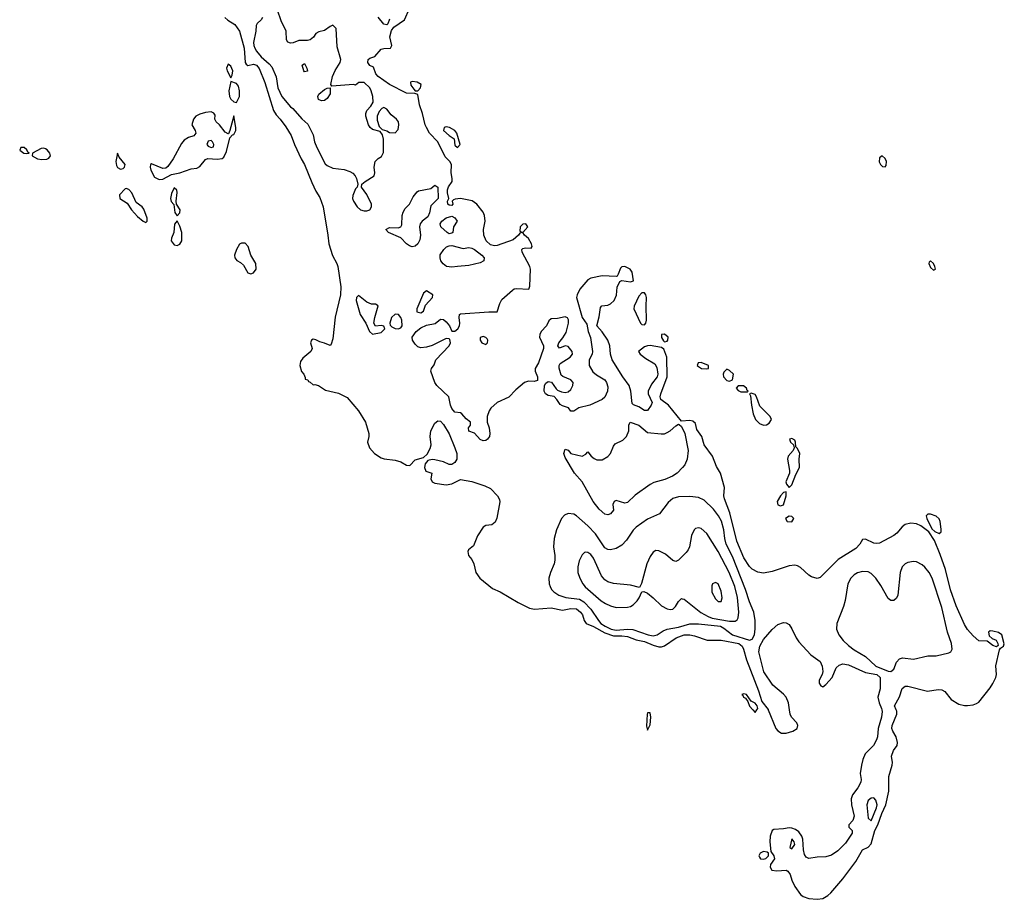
# Model space of a CAD drawing. Header units: inches. Extents: x 2900156 to 3052044, y 553486 to 918419.
# Tile 7 of 15: x 2991399 to 2998350, y 818663 to 824872. Entities that reach past the tile are written whole.
import ezdxf

# ---------------------------------------------------------------- set-up
doc = ezdxf.new("R2010")
doc.units = ezdxf.units.IN
doc.header["$MEASUREMENT"] = 0
doc.layers.add('C9891', color=7, linetype='Continuous')
doc.layers.add('C9892', color=7, linetype='Continuous')

msp = doc.modelspace()

# ---------------------------------------------------------------- linework, layer by layer
at = {"layer": 'C9891', "color": 5}
for points, elevation in [([(2995850, 819979.5), (2995830, 819978.4), (2995827.6, 819970), (2995824.9, 819884.9), (2995830, 819856.3), (2995850, 819894), (2995854.4, 819950)], 20), ([(2997430, 819380.7), (2997410, 819377.6), (2997390, 819360.9), (2997379.3, 819330), (2997390, 819236.3), (2997410, 819218.3), (2997448.1, 819310), (2997451.6, 819330), (2997442.8, 819362.8)], 40), ([(2996850, 819089.6), (2996835.3, 819030), (2996850, 819019), (2996870.7, 819050), (2996867.6, 819070)], 40), ([(2996650, 819000.2), (2996626.4, 818990), (2996617.2, 818970), (2996621.2, 818961.2), (2996629.1, 818949.1), (2996650, 818947.2), (2996667.6, 818952.4), (2996684.7, 818970), (2996685.1, 818990), (2996676.8, 818996.8)], 20)]:
    msp.add_lwpolyline(points, close=True, dxfattribs=dict(at, elevation=elevation))
at = {"layer": 'C9891', "color": 5, "elevation": 20}
for points in [[(2996573.9, 820000), (2996590, 819982.4), (2996602.6, 820000)], [(2996683.4, 820000), (2996736.4, 819870), (2996751.8, 819851.8), (2996777, 819837), (2996810, 819835.3), (2996857.2, 819850), (2996887.9, 819870), (2996892.9, 819890), (2996884.8, 819910), (2996848, 819950), (2996838.7, 819970), (2996833.7, 820000)], [(2997485.1, 820000), (2997486.7, 819990), (2997483.6, 819950), (2997460, 819870), (2997454.1, 819810), (2997448, 819790), (2997427.6, 819750), (2997368.8, 819691.2), (2997352.2, 819650), (2997340.9, 819610), (2997332, 819552), (2997340.3, 819510), (2997336.5, 819490), (2997316.5, 819450), (2997279.3, 819400.7), (2997267.9, 819372.1), (2997270.6, 819330), (2997290.1, 819250), (2997280, 819220), (2997253, 819190), (2997253.4, 819173.4), (2997277, 819150), (2997275.8, 819130), (2997230, 819059.7), (2997174.4, 819005.6), (2997130, 818975.3), (2997090, 818962.8), (2997030, 818960.8), (2996970, 818950.9), (2996950, 818961.3), (2996939.4, 818979.4), (2996932.3, 819012.3), (2996927.9, 819087.9), (2996920.5, 819110), (2996899.2, 819139.2), (2996876.7, 819156.7), (2996850, 819166.3), (2996830, 819167.4), (2996790, 819159.9), (2996723.7, 819156.3), (2996712.1, 819147.9), (2996697.2, 819110), (2996695.2, 819070), (2996701.2, 819001.2), (2996722.4, 818970), (2996728.2, 818950), (2996698.6, 818910), (2996696.5, 818890), (2996709.3, 818870), (2996743.3, 818863.3), (2996808.9, 818868.9), (2996821.9, 818861.9), (2996839, 818839), (2996850, 818799.5), (2996870, 818753.8), (2996910, 818696.5), (2996930, 818682.2), (2996970.1, 818670.1), (2997030, 818663.4), (2997070, 818669.5), (2997103.1, 818690), (2997124.4, 818710), (2997210, 818808), (2997301.3, 818930), (2997350, 819013.4), (2997390, 819030.8), (2997410, 819054.5), (2997435.9, 819150), (2997457.7, 819190), (2997484.3, 819270), (2997513.8, 819330), (2997534.2, 819425.8), (2997535.5, 819530), (2997558.1, 819610), (2997559.7, 819630), (2997553, 819673), (2997567.3, 819712.7), (2997593.2, 819750), (2997595.9, 819770), (2997586.6, 819810), (2997563.4, 819850), (2997556.8, 819870), (2997557.3, 819890), (2997591, 819970), (2997591, 819991), (2997587.2, 820000)]]:
    msp.add_lwpolyline(points, dxfattribs=at)
at = {"layer": 'C9892', "color": 5}
for points, elevation in [([(2993112.9, 824887.1), (2993103.1, 824870), (2993074.9, 824845.1), (2993068.4, 824831.6), (2993065.2, 824790), (2993048.5, 824711.5), (2993051, 824690), (2993059.4, 824670), (2993070.2, 824650), (2993104.4, 824610), (2993161.2, 824561.2), (2993178.2, 824538.2), (2993208.4, 824468.4), (2993220.7, 824390), (2993248.5, 824330), (2993310, 824255.6), (2993326, 824246), (2993390, 824170.8), (2993433.1, 824133.1), (2993470, 824058.8), (2993480.8, 824010), (2993496.3, 823970), (2993555.3, 823855.3), (2993570, 823841.5), (2993610, 823824), (2993690, 823813.6), (2993730, 823800.5), (2993750, 823789.3), (2993767, 823770), (2993776.3, 823750), (2993784.9, 823710), (2993780.4, 823690), (2993770, 823678.4), (2993750.1, 823630), (2993749, 823610), (2993754.4, 823590), (2993780.9, 823550), (2993805, 823530), (2993830, 823521.8), (2993850, 823523.6), (2993870, 823530.2), (2993882.3, 823550), (2993881.6, 823570), (2993850, 823636.9), (2993812.6, 823690), (2993814.3, 823710), (2993836.9, 823730), (2993900.5, 823770), (2993907.1, 823790), (2993900.7, 823830), (2993909.2, 823870), (2993930, 823892.9), (2993953.2, 823906.8), (2993966.3, 823933.7), (2993968, 824028), (2993959.7, 824059.7), (2993942.7, 824082.7), (2993890, 824097), (2993872.7, 824110), (2993861.6, 824130), (2993843.7, 824190), (2993842.7, 824210), (2993849.2, 824230), (2993877.6, 824262.4), (2993893.3, 824290), (2993893, 824330), (2993880.4, 824370), (2993870, 824391.6), (2993830, 824429.2), (2993792, 824428), (2993770, 824408.7), (2993755.1, 824415.1), (2993602.5, 824402.5), (2993594.5, 824414.5), (2993608.3, 824470), (2993627, 824513), (2993662, 824570), (2993665.3, 824590), (2993639.1, 824679.1), (2993632, 824810), (2993610, 824832.3), (2993590, 824824.2), (2993550, 824796.2), (2993510, 824786.4), (2993490, 824773.1), (2993472.1, 824747.9), (2993450, 824729.8), (2993430, 824725.3), (2993370, 824725.3), (2993330, 824708.5), (2993310, 824705.7), (2993292.5, 824712.5), (2993283.1, 824730), (2993279.7, 824790), (2993243.8, 824863.8), (2993219, 824939)], 40), ([(2997587.2, 820000), (2997574.6, 820030), (2997610, 820092.6), (2997628, 820152), (2997650, 820168.8), (2997670, 820168.7), (2997806.7, 820133.3), (2997883.4, 820143.4), (2997910, 820142), (2997930, 820130.8), (2997974.6, 820074.6), (2998030, 820041.3), (2998070, 820031.8), (2998090, 820031.7), (2998130, 820036.5), (2998154.8, 820045.2), (2998170, 820054.4), (2998250, 820154.9), (2998270, 820185.4), (2998289.9, 820230), (2998293.9, 820250), (2998290, 820310.6), (2998315.5, 820424.5), (2998323.8, 820436.2), (2998344.2, 820450), (2998350, 820466), (2998332.2, 820530), (2998310, 820545.7), (2998270, 820555.8), (2998250, 820557.4), (2998239.3, 820550), (2998242.9, 820522.9), (2998264.4, 820504.4), (2998292.2, 820492.2), (2998305.3, 820470), (2998306, 820454), (2998294.5, 820445.5), (2998270, 820454.5), (2998230, 820486.3), (2998170, 820488.2), (2998130, 820522), (2998090, 820568.3), (2998070, 820602.4), (2998010, 820733.6), (2997970, 820847.6), (2997935.2, 820990), (2997897.3, 821097.3), (2997856.1, 821196.1), (2997818, 821258), (2997760.4, 821300.4), (2997730, 821313.3), (2997690, 821318.9), (2997650, 821308), (2997630, 821293.3), (2997591.9, 821248.1), (2997570.4, 821230), (2997470, 821178), (2997450, 821174), (2997430, 821177.8), (2997370, 821206.3), (2997350, 821203.7), (2997330.3, 821170), (2997301.8, 821138.2), (2997178.1, 821061.9), (2997070, 820953.3), (2997050, 820935.1), (2997030, 820926.6), (2996990, 820938.3), (2996970, 820951.1), (2996910, 821005.7), (2996890, 821017.2), (2996870, 821021.5), (2996830, 821016.8), (2996710, 820977.1), (2996650, 820966.4), (2996610, 820971.8), (2996570, 820993.1), (2996550, 821013.3), (2996510, 821073.3), (2996461.1, 821190), (2996411.8, 821391.8), (2996374.7, 821490), (2996370.5, 821510.5), (2996374.3, 821570), (2996345.5, 821670), (2996317.4, 821717.4), (2996291, 821791), (2996232.2, 821870), (2996214, 821930), (2996180.4, 821980.4), (2996170, 822021.8), (2996150, 822037.9), (2996130, 822041.9), (2996070, 822039), (2995979.4, 822150), (2995924.4, 822190), (2995919.8, 822210), (2995925.3, 822230), (2995969.9, 822350.1), (2995967.3, 822490), (2995946.4, 822546.4), (2995930, 822558.7), (2995850, 822571.6), (2995830.1, 822569.9), (2995810, 822562), (2995768.2, 822530), (2995780.3, 822510), (2995819.6, 822479.6), (2995882.9, 822442.9), (2995896.2, 822416.2), (2995903.3, 822370), (2995899.4, 822350), (2995859.9, 822300.1), (2995836.8, 822250), (2995836.2, 822230), (2995863.8, 822170), (2995857.2, 822150), (2995830, 822113), (2995810, 822112.4), (2995770, 822139.4), (2995732.6, 822152.6), (2995723.5, 822163.5), (2995714.2, 822250), (2995701.7, 822290), (2995656.4, 822350), (2995582.4, 822470), (2995569.9, 822509.9), (2995565.8, 822570), (2995551.3, 822610), (2995510, 822669), (2995473, 822710), (2995490, 822774), (2995499.1, 822840.9), (2995509, 822851), (2995550, 822857.5), (2995570, 822866.1), (2995595.3, 822890), (2995611.8, 822928.2), (2995617.1, 822982.9), (2995635.9, 823024.1), (2995649.4, 823030.6), (2995710, 823021.5), (2995731.4, 823028.6), (2995722.7, 823090), (2995708.7, 823110), (2995670, 823130.5), (2995650, 823128.3), (2995641.3, 823118.7), (2995625.1, 823074.9), (2995618, 823062), (2995610, 823058.4), (2995510, 823063.1), (2995430, 823046.4), (2995410, 823035.3), (2995352.4, 822970), (2995333.4, 822930), (2995329.1, 822910), (2995370.3, 822770.3), (2995402.5, 822722.5), (2995412.4, 822670), (2995428.6, 822628.6), (2995443.8, 822530), (2995439.3, 822510), (2995418.7, 822470), (2995418.2, 822430), (2995446.2, 822386.2), (2995470, 822365.9), (2995529.2, 822330), (2995541.9, 822310), (2995550, 822281), (2995549.5, 822250.5), (2995530, 822208.5), (2995510, 822191.8), (2995423.7, 822150), (2995346.9, 822133.1), (2995310, 822109.7), (2995290, 822109.4), (2995272.5, 822132.5), (2995230, 822145.3), (2995214.8, 822154.8), (2995191.9, 822191.9), (2995171.5, 822211.5), (2995130, 822219.1), (2995109.8, 822230), (2995101, 822250), (2995103.5, 822290), (2995113.8, 822306.2), (2995130, 822318), (2995154.1, 822314.1), (2995185.5, 822265.5), (2995196.6, 822256.6), (2995224.3, 822244.3), (2995250, 822240.4), (2995270, 822244.8), (2995290, 822262.6), (2995303.2, 822290), (2995305.7, 822310), (2995290.9, 822330.9), (2995232.2, 822352.2), (2995222.3, 822362.3), (2995207.6, 822412.4), (2995208.3, 822431.7), (2995214.6, 822445.4), (2995284, 822490), (2995301.4, 822510), (2995299.8, 822530), (2995270, 822565.6), (2995250, 822569.6), (2995210, 822554), (2995197.2, 822570), (2995205.1, 822590), (2995234.1, 822625.9), (2995255.8, 822664.2), (2995274.2, 822730), (2995273.6, 822753.6), (2995267, 822767), (2995250, 822774.2), (2995196.4, 822763.6), (2995150, 822760.6), (2995134.8, 822745.2), (2995117.4, 822710), (2995081, 822670), (2995070.1, 822650), (2995068.5, 822630), (2995097, 822570), (2995097.4, 822550), (2995060.7, 822450), (2995037.1, 822410), (2995038.4, 822390), (2995055.5, 822350), (2995053.8, 822326.2), (2995030, 822317.7), (2994990, 822320.1), (2994961.7, 822310), (2994901.6, 822258.4), (2994852.3, 822207.7), (2994768.7, 822170), (2994726, 822130), (2994713.4, 822110), (2994699.5, 822070), (2994699.5, 822030), (2994712.9, 821990), (2994717.4, 821950), (2994714.9, 821930), (2994702, 821910), (2994690, 821902.4), (2994670, 821898.7), (2994650, 821909.6), (2994610, 821954), (2994570, 821966.6), (2994567, 821990), (2994581.2, 822010), (2994580.9, 822030), (2994550, 822053.5), (2994520.7, 822090), (2994510, 822096.4), (2994470, 822102), (2994450, 822126.9), (2994439.4, 822150), (2994428.9, 822210), (2994343.6, 822290), (2994329.9, 822309.9), (2994301, 822390), (2994306.2, 822410), (2994324.1, 822435.9), (2994337.2, 822470), (2994429.7, 822570), (2994439.1, 822590), (2994434.7, 822614.7), (2994430, 822619.5), (2994410, 822620.9), (2994310, 822573), (2994270, 822561.4), (2994230, 822556.7), (2994210, 822563.7), (2994190, 822581.6), (2994172.8, 822610), (2994170.6, 822630), (2994198.2, 822670), (2994230, 822696.5), (2994270, 822716.3), (2994332.5, 822727.5), (2994370, 822758), (2994390, 822754.6), (2994410, 822740.2), (2994432.7, 822710), (2994450, 822674.4), (2994470, 822672.9), (2994491.4, 822688.6), (2994503.1, 822710), (2994507.3, 822730), (2994501.2, 822770), (2994504.7, 822790), (2994510, 822796), (2994710, 822810.3), (2994769.7, 822810.3), (2994788.8, 822868.8), (2994803.6, 822896.4), (2994877.4, 822962.6), (2994890, 822971.3), (2994906.6, 822973.4), (2994993.2, 822970), (2995000.5, 822990), (2995004.1, 823110), (2994999.4, 823130), (2994945.2, 823230), (2994944.1, 823250), (2994950, 823257.3), (2994970, 823262), (2995010, 823259.5), (2995015.7, 823270), (2995013.1, 823290), (2994990, 823328), (2994962, 823350), (2994950, 823369.2), (2994930, 823366), (2994920.4, 823350), (2994882.6, 823317.4), (2994770, 823277.6), (2994750, 823276.1), (2994721.8, 823281.8), (2994690.9, 823310), (2994675, 823350), (2994673.4, 823390), (2994685.2, 823450), (2994680.8, 823490), (2994670, 823513), (2994626.8, 823570), (2994592.3, 823592.3), (2994510, 823609.8), (2994474.1, 823605.9), (2994460.3, 823599.7), (2994453, 823590), (2994455.8, 823570), (2994450, 823560.9), (2994430, 823562.4), (2994421.6, 823570), (2994419.3, 823590), (2994429.4, 823610), (2994418.8, 823650), (2994419, 823670), (2994426.9, 823693.1), (2994450.9, 823730), (2994451.8, 823750), (2994444, 823790), (2994448.3, 823850), (2994435.6, 823870), (2994402.9, 823902.9), (2994350.5, 824010.5), (2994292.2, 824070), (2994270, 824111.1), (2994261.7, 824130), (2994243.4, 824210), (2994221.2, 824270), (2994210, 824344), (2994189.6, 824349.6), (2994130, 824353.7), (2994010, 824415.3), (2993929.8, 824470), (2993912.2, 824490), (2993895.9, 824535.9), (2993870, 824549.4), (2993856, 824570), (2993859.3, 824590), (2993870, 824599.1), (2993907, 824613), (2993950, 824662.8), (2993970, 824668), (2994017.2, 824670), (2994026.6, 824690), (2994011.6, 824750), (2994024.4, 824795.6), (2994041, 824819), (2994114.6, 824870), (2994151.2, 824950)], 20), ([(2992846.8, 824886.8), (2992867.8, 824867.8), (2992916.6, 824836.6), (2992950, 824790), (2992982.8, 824670), (2992990.1, 824570.1), (2992997.7, 824557.7), (2993010, 824549.2), (2993050, 824558), (2993070, 824550.8), (2993090, 824528), (2993128.4, 824428.4), (2993191.4, 824230), (2993210, 824199.1), (2993237.7, 824170), (2993276.6, 824116.6), (2993315.1, 824055.1), (2993339, 823990), (2993386.6, 823890), (2993410.4, 823850), (2993461.4, 823721.4), (2993490, 823660.3), (2993517.2, 823617.2), (2993542.4, 823550), (2993574.7, 823350), (2993580.2, 823290), (2993607.4, 823207.4), (2993638.5, 823150), (2993644.1, 823130), (2993665.3, 822985.3), (2993664.3, 822930), (2993627, 822773), (2993610, 822619.3), (2993598.3, 822581.7), (2993590, 822572.3), (2993550, 822589.6), (2993517.5, 822597.5), (2993490, 822612.3), (2993470, 822616), (2993458, 822610), (2993451, 822590), (2993464.7, 822550), (2993454, 822530), (2993396.7, 822483.3), (2993380.9, 822459.1), (2993375.5, 822430), (2993388.1, 822388.1), (2993404.7, 822370), (2993414, 822346), (2993414, 822334), (2993434, 822330), (2993438, 822318), (2993450, 822314), (2993470, 822294), (2993483.1, 822296.9), (2993509.3, 822290.7), (2993557.3, 822257.3), (2993650, 822234.9), (2993710, 822205.7), (2993790.1, 822110.1), (2993839.4, 822030), (2993862.8, 821950), (2993863.2, 821930), (2993854.4, 821890), (2993869.5, 821850), (2993902.8, 821810), (2993950, 821778.2), (2993971.1, 821771.1), (2994050, 821763.8), (2994090, 821751.2), (2994130, 821727.4), (2994153.9, 821726.1), (2994190, 821764.9), (2994250, 821780.9), (2994274.9, 821805.1), (2994295.7, 821844.3), (2994302.7, 821870), (2994297.6, 821930), (2994302.5, 821970), (2994330, 822023.2), (2994350, 822039.7), (2994370, 822037.2), (2994390, 822014.4), (2994430, 821947.6), (2994470.9, 821850), (2994484.2, 821810), (2994484.4, 821770), (2994470, 821745.4), (2994450, 821732.8), (2994430, 821732.8), (2994392, 821752), (2994330, 821766), (2994310, 821767.9), (2994280.3, 821759.7), (2994262.1, 821737.9), (2994256.6, 821710), (2994265.9, 821685.9), (2994308, 821670), (2994301, 821630), (2994310.1, 821610.1), (2994330, 821601), (2994410, 821588), (2994450, 821596.5), (2994510, 821627.4), (2994590, 821613.1), (2994682.6, 821582.6), (2994723, 821563), (2994771.3, 821511.3), (2994785.2, 821485.2), (2994787.8, 821467.8), (2994767.7, 821352.3), (2994755.1, 821324.9), (2994733.1, 821306.9), (2994690, 821301.4), (2994670, 821288.9), (2994630, 821227.8), (2994602.7, 821157.3), (2994568.4, 821130), (2994562.6, 821117.4), (2994567.6, 821090), (2994590, 821061.1), (2994606, 821030), (2994619.3, 820970), (2994646.7, 820930), (2994737.4, 820857.4), (2994790, 820834.6), (2994917.5, 820757.5), (2994998.1, 820718.1), (2995032.2, 820712.2), (2995150, 820720.5), (2995230, 820704.3), (2995290, 820717), (2995330, 820714.1), (2995359.1, 820690), (2995371.3, 820670), (2995384, 820630), (2995396.9, 820610), (2995450, 820588.5), (2995530, 820544), (2995590, 820522.4), (2995650, 820523.5), (2995690, 820517.8), (2995750, 820493.8), (2995810, 820482.7), (2995870, 820455.9), (2995910, 820445.2), (2995930, 820445.5), (2995950, 820452.3), (2996032.4, 820510), (2996090.6, 820530.6), (2996129.5, 820529.5), (2996162.3, 820522.3), (2996253.4, 820493.4), (2996350, 820493.5), (2996476.1, 820470), (2996500.3, 820450), (2996509.1, 820430), (2996530, 820354), (2996614.3, 820134.3), (2996638.9, 820058.9), (2996682.4, 820002.4), (2996683.4, 820000)], 20), ([(2994010, 824876), (2993997.8, 824842.2), (2993990, 824834.5), (2993970, 824838.9), (2993930, 824889.7)], 20), ([(2996833.7, 820000), (2996825.4, 820050), (2996809.6, 820090), (2996791.9, 820111.9), (2996715.8, 820175.8), (2996651.5, 820270), (2996616.2, 820410), (2996624.3, 820450), (2996650, 820497.4), (2996710, 820566.7), (2996750, 820602.3), (2996790, 820616.5), (2996810, 820615.8), (2996830, 820603), (2996850, 820573.4), (2996879.6, 820510), (2996900.3, 820480.3), (2996983.1, 820390), (2997050, 820341.1), (2997063, 820310), (2997068.2, 820271.8), (2997065.3, 820250), (2997042.4, 820210), (2997041.8, 820190), (2997054, 820170), (2997070, 820164), (2997090, 820180.3), (2997134.4, 820230), (2997164, 820296), (2997184, 820316), (2997210, 820326.3), (2997250, 820317.7), (2997370, 820264.7), (2997450, 820249), (2997472.6, 820230), (2997474, 820150), (2997458, 820090), (2997465.6, 820050), (2997483.6, 820010), (2997485.1, 820000)], 20), ([(2996602.6, 820000), (2996609.8, 820010), (2996605.8, 820030), (2996590, 820046.6), (2996562.7, 820062.7), (2996530, 820109.2), (2996510, 820114), (2996496, 820110), (2996504.4, 820104.4), (2996508.7, 820090), (2996522.6, 820082.6), (2996539, 820059), (2996550, 820026.2), (2996573.9, 820000)], 20)]:
    msp.add_lwpolyline(points, dxfattribs=dict(at, elevation=elevation))
for points, elevation in [([(2992870, 824558.3), (2992859.8, 824530), (2992863.6, 824510), (2992890, 824461), (2992899.2, 824480.8), (2992902.8, 824510), (2992890, 824544)], 20), ([(2993410, 824502.7), (2993405.6, 824510), (2993394, 824550), (2993410, 824562.8), (2993426.8, 824530), (2993430, 824509)], 40), ([(2992890, 824435.3), (2992875.9, 824370), (2992879.6, 824330), (2992890, 824310.2), (2992910, 824291.9), (2992930, 824288.1), (2992950.3, 824330), (2992950, 824369), (2992942.6, 824402.6), (2992930, 824420.7)], 20), ([(2994170, 824435.6), (2994158, 824430), (2994160.4, 824410), (2994180.3, 824380.3), (2994190, 824370.7), (2994210, 824370.7), (2994229.3, 824390), (2994233.5, 824413.5), (2994204, 824430)], 20), ([(2993530, 824298.5), (2993509.2, 824309.2), (2993503.8, 824330), (2993510, 824345.5), (2993550, 824378.3), (2993570, 824388.4), (2993591.6, 824391.6), (2993590, 824347.6), (2993570, 824316), (2993550, 824302.4)], 40), ([(2992750, 824220.2), (2992710, 824217.3), (2992670, 824204.3), (2992643.2, 824190), (2992626, 824170), (2992614.5, 824130), (2992636.8, 824090), (2992642.2, 824070), (2992627.8, 824052.2), (2992590, 824040.5), (2992559.8, 824020.2), (2992542.2, 823997.8), (2992482, 823890), (2992443.6, 823836.4), (2992430, 823824.9), (2992410, 823820.5), (2992330, 823853.3), (2992323.1, 823850), (2992319.5, 823830), (2992323.9, 823810), (2992350, 823759.6), (2992383.5, 823743.5), (2992410, 823745), (2992470, 823779.5), (2992530, 823789.7), (2992610, 823820.1), (2992650, 823823.1), (2992670, 823836.4), (2992710, 823884.2), (2992727.8, 823892.2), (2992793.2, 823886.8), (2992827.5, 823892.5), (2992839, 823901), (2992858.6, 823941.4), (2992882.6, 824037.4), (2992901.6, 824058.4), (2992910, 824061.6), (2992923.7, 824090), (2992924.5, 824110), (2992910, 824192.3), (2992883.2, 824090), (2992873, 824067), (2992870, 824066.3), (2992850, 824076.8), (2992810.5, 824130.5), (2992786.3, 824150), (2992777.6, 824170), (2992777.7, 824197.7), (2992770, 824212.8)], 20), ([(2993970, 824251.3), (2993954.4, 824245.6), (2993936.2, 824223.8), (2993922.6, 824190), (2993922, 824162), (2993937.1, 824117.1), (2993957.3, 824097.3), (2993990, 824087.7), (2994010, 824076.4), (2994050, 824073.1), (2994070, 824096.3), (2994075.6, 824130), (2994072.7, 824150), (2994058.2, 824170), (2994020.7, 824200.7), (2993990, 824240.4)], 40), ([(2994410, 824115.7), (2994395.3, 824110), (2994390.2, 824090), (2994430, 824054), (2994465.3, 824030), (2994470, 823985.5), (2994490, 823970.4), (2994507.8, 823990), (2994485.6, 824070), (2994470.7, 824090), (2994434, 824110)], 20), ([(2992750, 824018.9), (2992730, 824014.7), (2992721, 823990), (2992730, 823978.6), (2992750, 823969.2), (2992766.3, 823973.7), (2992770, 823991.3), (2992761, 824010)], 40), ([(2991406.7, 823970), (2991398.9, 823950), (2991429.2, 823930), (2991450, 823927.3), (2991466, 823930), (2991457.1, 823937.1), (2991450, 823954), (2991430, 823968.6)], 20), ([(2991570, 823964.5), (2991550, 823962.5), (2991490.2, 823929.8), (2991488.1, 823910), (2991524.7, 823890), (2991556, 823884), (2991590, 823887.5), (2991605.3, 823894.7), (2991616, 823910), (2991611.6, 823930), (2991593.2, 823953.2), (2991580.3, 823960.3)], 20), ([(2992090, 823929.2), (2992078.5, 823870), (2992082.7, 823842.7), (2992090, 823827.5), (2992110, 823817.5), (2992130, 823820.8), (2992138.7, 823830), (2992143.5, 823850), (2992101.8, 823901.8)], 20), ([(2997488.3, 823911.7), (2997470, 823896.3), (2997467.6, 823867.6), (2997475.6, 823850), (2997490, 823836.3), (2997510, 823832.9), (2997516.9, 823843.1), (2997518.7, 823870), (2997510, 823892.1)], 20), ([(2992150, 823679.8), (2992143.1, 823676.9), (2992103.5, 823636.5), (2992105.5, 823610), (2992157.1, 823577.1), (2992188.7, 823530), (2992230, 823482.7), (2992270, 823449.2), (2992290, 823440.5), (2992299.5, 823450), (2992299.7, 823470), (2992275.4, 823535.4), (2992264.2, 823550), (2992222.1, 823582.1), (2992190.8, 823650), (2992170, 823674)], 20), ([(2992490, 823685.6), (2992470, 823644.5), (2992464.7, 823610), (2992469, 823589), (2992486.5, 823566.5), (2992495.2, 823510), (2992510, 823487.3), (2992530, 823508.9), (2992532.7, 823530), (2992505.2, 823570), (2992502.8, 823590), (2992511.5, 823651.5), (2992507.6, 823667.6)], 20), ([(2994170, 823267.8), (2994150, 823274.6), (2994129.2, 823289.2), (2994090, 823332.8), (2994003.5, 823370), (2993983.8, 823390), (2994010, 823405.8), (2994070, 823402.2), (2994089.9, 823410.1), (2994097.1, 823422.9), (2994099.2, 823490), (2994106.3, 823513.7), (2994120.8, 823539.2), (2994151.1, 823570), (2994177.5, 823622.5), (2994203.8, 823656.2), (2994215.2, 823664.8), (2994300.9, 823679.1), (2994330, 823704.4), (2994351.6, 823690), (2994353.7, 823610), (2994301.9, 823558.1), (2994292.4, 823507.6), (2994279.2, 823480.8), (2994240.2, 823450), (2994225, 823430), (2994222.2, 823410), (2994228.8, 823350), (2994222.7, 823317.3), (2994210, 823289.7), (2994190, 823272.4)], 20), ([(2992510, 823452.7), (2992491.3, 823428.7), (2992486.8, 823370), (2992470.1, 823330), (2992467.1, 823310), (2992490, 823283.4), (2992510, 823277.6), (2992530, 823286.2), (2992542.4, 823310), (2992542.9, 823370), (2992530, 823413.3)], 20), ([(2994430, 823361.3), (2994417, 823370), (2994372.8, 823410), (2994367.3, 823430), (2994378.8, 823450), (2994410, 823474.3), (2994450, 823486), (2994470, 823474), (2994487.7, 823450), (2994461.6, 823410), (2994456.4, 823370), (2994450, 823364.7)], 20), ([(2994972.3, 823430), (2994950, 823428), (2994932, 823410), (2994930, 823378), (2994950, 823370.5), (2994987, 823410)], 20), ([(2992964.9, 823295.1), (2992950, 823286.3), (2992930.1, 823250), (2992915.9, 823210), (2992917.7, 823190), (2992931.6, 823171.6), (2992957.9, 823157.9), (2992979.1, 823139.1), (2993010, 823084.1), (2993030, 823077), (2993050, 823085.3), (2993067.9, 823110), (2993065.1, 823150), (2993031.4, 823210), (2993011.4, 823271.4), (2992990, 823293.5)], 20), ([(2994530, 823256.5), (2994570, 823263.6), (2994590, 823260.2), (2994610.7, 823250.7), (2994662, 823210), (2994677.6, 823190), (2994675.8, 823170), (2994650, 823155.8), (2994570, 823137.8), (2994490, 823129.9), (2994450, 823124), (2994411.8, 823130), (2994387.4, 823147.4), (2994372.8, 823170), (2994366.6, 823190), (2994368.1, 823211.9), (2994393, 823250), (2994411.9, 823268.1), (2994430, 823276), (2994450, 823278)], 20), ([(2997830, 823169.7), (2997818.8, 823161.2), (2997816.5, 823150), (2997830, 823122.2), (2997850, 823102.7), (2997863.1, 823110), (2997860.5, 823130), (2997850, 823150.6)], 20), ([(2994270, 822959), (2994250, 822940.9), (2994202, 822830), (2994202, 822810), (2994230, 822802.8), (2994250, 822815.3), (2994263.7, 822856.3), (2994314, 822910), (2994315.3, 822930)], 40), ([(2995790, 822945), (2995770, 822919.7), (2995737.9, 822850), (2995735.1, 822830), (2995782, 822730), (2995790, 822721.5), (2995810, 822717.5), (2995819.5, 822730), (2995823.8, 822750), (2995820.8, 822850), (2995824.2, 822910), (2995819.6, 822930), (2995810, 822942.9)], 20), ([(2993790, 822923.9), (2993776.9, 822910), (2993774.3, 822890), (2993802.2, 822790), (2993843, 822730), (2993869.2, 822670), (2993890, 822653.1), (2993950, 822664.5), (2993976.8, 822690), (2993970, 822709.4), (2993950, 822713.3), (2993910, 822708.2), (2993898.6, 822730), (2993905.5, 822770), (2993930, 822851.6), (2993910, 822864.2), (2993883.5, 822863.5), (2993850, 822877.3)], 40), ([(2994050, 822793.7), (2994022.9, 822770), (2994011.6, 822730), (2994015.4, 822715.4), (2994025, 822705), (2994050, 822692.5), (2994070, 822689.6), (2994090, 822697.2), (2994098, 822710), (2994097.5, 822750), (2994089.2, 822770), (2994072, 822792)], 40), ([(2994670, 822634.7), (2994650.4, 822629.6), (2994649.1, 822610), (2994662, 822590), (2994690, 822579.3), (2994701.6, 822590), (2994703.8, 822610), (2994698.6, 822618.6), (2994690, 822628.4)], 20), ([(2995950, 822651.9), (2995928.9, 822650), (2995929.3, 822629.3), (2995943.9, 822603.9), (2995950, 822597.3), (2995970, 822603.7), (2995975.4, 822610), (2995976.5, 822630)], 20), ([(2996210, 822453.3), (2996189, 822450), (2996182.7, 822430), (2996190, 822424.5), (2996212.7, 822410), (2996250, 822406.8), (2996262.4, 822410), (2996262.2, 822430)], 20), ([(2996390, 822406), (2996370, 822384.7), (2996365.2, 822370), (2996366.8, 822350), (2996390, 822324.8), (2996410, 822320.9), (2996430, 822330.4), (2996439.1, 822370), (2996410, 822395.3)], 20), ([(2996507.8, 822287.8), (2996470, 822287.3), (2996458, 822270), (2996470, 822254.4), (2996490, 822245.2), (2996530, 822244.9), (2996536, 822244), (2996542, 822250), (2996534.2, 822254.2), (2996529.4, 822270)], 20), ([(2996563.8, 822236.2), (2996551.3, 822230), (2996557.6, 822217.6), (2996565, 822150), (2996577.4, 822090), (2996594.6, 822050), (2996621.6, 822021.6), (2996650, 822010.1), (2996670, 822011.7), (2996690, 822023.5), (2996705.7, 822050), (2996698.2, 822070), (2996623.2, 822143.2), (2996599.8, 822210), (2996590, 822226)], 20), ([(2995927.9, 821947.9), (2995950, 821949.1), (2995970, 821956.9), (2995991.8, 821970), (2996030, 822004), (2996050, 822016), (2996054.8, 822014.8), (2996070, 822001), (2996095.3, 821950), (2996118, 821830), (2996111.3, 821768.7), (2996093.7, 821730), (2996078.7, 821710), (2996040.3, 821670), (2996006.7, 821650), (2995953.7, 821626.3), (2995876, 821604), (2995850.3, 821590), (2995743.3, 821516.7), (2995690, 821465.1), (2995670, 821459.2), (2995610, 821477), (2995595.3, 821470), (2995587.1, 821450), (2995590.4, 821410), (2995570, 821383.6), (2995550, 821377.4), (2995530, 821382.2), (2995490, 821417.2), (2995447.6, 821470), (2995369.9, 821610), (2995315.6, 821670), (2995250, 821781.3), (2995241.4, 821810), (2995250, 821839.3), (2995270, 821833.4), (2995290.2, 821810.2), (2995370, 821790.2), (2995395.8, 821804.2), (2995410, 821822), (2995432.9, 821790), (2995453.8, 821773.8), (2995473.8, 821766.2), (2995510, 821765), (2995550, 821789.1), (2995569.3, 821810.7), (2995590, 821861.5), (2995602.8, 821877.2), (2995656, 821904), (2995682.2, 821930), (2995698.3, 821970), (2995698.4, 822010), (2995709.6, 822030.4), (2995770, 822010.2), (2995830, 821958.9)], 20), ([(2996850, 821916), (2996834, 821910), (2996841.3, 821890), (2996861.6, 821870), (2996867.4, 821850), (2996859.5, 821830), (2996823, 821790), (2996818.3, 821770), (2996833.8, 821690), (2996833, 821670), (2996808, 821610), (2996813.3, 821593.3), (2996830, 821570.4), (2996850, 821588.5), (2996877.2, 821662.8), (2996903.2, 821710), (2996900.8, 821770), (2996905.3, 821810), (2996890, 821846), (2996878, 821858), (2996875.8, 821890), (2996870, 821904.5)], 20), ([(2996130, 821507.3), (2996050, 821504.5), (2996008.9, 821491.1), (2995976.5, 821463.5), (2995916.2, 821383.8), (2995830, 821345.3), (2995750.7, 821289.3), (2995730.7, 821269.3), (2995682.8, 821197.2), (2995650, 821163.5), (2995610, 821139.2), (2995570, 821129.8), (2995550, 821131.9), (2995530, 821143.1), (2995463.3, 821243.3), (2995410, 821298.6), (2995330, 821369.7), (2995310, 821381.7), (2995270, 821386.6), (2995245.3, 821374.7), (2995223.6, 821350), (2995187.8, 821270), (2995171.8, 821210), (2995167.3, 821150), (2995177.4, 821090), (2995177.6, 821057.6), (2995172.1, 821030), (2995146.4, 820970), (2995135.2, 820930), (2995136.5, 820890), (2995143.6, 820870), (2995154, 820850), (2995170, 820832.9), (2995205.3, 820810), (2995253.4, 820793.4), (2995350, 820781.1), (2995381.8, 820761.8), (2995430.8, 820710), (2995484.1, 820630), (2995502.7, 820610), (2995531.2, 820590), (2995573.8, 820570), (2995610, 820562.8), (2995689.8, 820569.8), (2995726.7, 820566.7), (2995835.8, 820530), (2995870, 820523), (2995898.7, 820530), (2995940.7, 820559.3), (2995969.3, 820570.7), (2996050, 820584), (2996130, 820606.6), (2996190, 820608.7), (2996345.3, 820590), (2996370, 820578), (2996430.1, 820530), (2996550, 820491.9), (2996570, 820498.6), (2996586.1, 820530), (2996591.6, 820571.6), (2996592.3, 820632.3), (2996582.2, 820690), (2996550, 820763), (2996522.4, 820850), (2996430, 821081.8), (2996386.8, 821170), (2996376.9, 821210), (2996370.9, 821270), (2996352.9, 821332.9), (2996331.7, 821370), (2996296.1, 821416.1), (2996230, 821480.6), (2996190, 821499.5)], 40), ([(2996810, 821539.3), (2996790, 821535.6), (2996770, 821510.8), (2996747.1, 821470), (2996750, 821448), (2996770, 821439.6), (2996790, 821448), (2996810.6, 821510.6)], 20), ([(2996830, 821367.6), (2996806, 821350), (2996818, 821330), (2996850, 821328.4), (2996864.7, 821350), (2996850, 821364.7)], 20), ([(2997830, 821382.8), (2997810, 821382.4), (2997799.5, 821370), (2997802.6, 821350), (2997838.8, 821278.8), (2997859, 821259), (2997890, 821244.4), (2997903.6, 821256.4), (2997904.9, 821275.1), (2997897.3, 821330), (2997890, 821348.4), (2997870, 821367.5)], 20), ([(2996190, 821285.1), (2996170, 821279.5), (2996160.5, 821270), (2996141.1, 821230), (2996127.4, 821150), (2996118.7, 821130), (2996104.4, 821110), (2996050, 821056.2), (2996030, 821047.6), (2996010, 821055.6), (2995958.8, 821098.8), (2995910, 821123), (2995890, 821125.6), (2995870, 821112.3), (2995850, 821082), (2995826, 821030), (2995788.4, 820891.6), (2995775.3, 820864.7), (2995710, 820879.6), (2995590, 820891.5), (2995550, 820904.7), (2995530, 820917.7), (2995506.9, 820946.9), (2995450, 821071.3), (2995430, 821098), (2995410, 821111.5), (2995390, 821113.6), (2995385.5, 821110), (2995370, 821094.5), (2995348, 821052), (2995338.4, 821010), (2995340.2, 820970), (2995352.2, 820930), (2995374, 820890), (2995390, 820869.2), (2995504.2, 820770), (2995534.4, 820750), (2995570, 820734), (2995610, 820723.6), (2995690, 820725.7), (2995710, 820730.4), (2995730, 820741.6), (2995757, 820770), (2995771.8, 820790), (2995790, 820834), (2995804, 820836), (2995830, 820823.1), (2995870, 820792.3), (2995930, 820735.6), (2995970, 820712.8), (2995990, 820707.8), (2996010, 820710.3), (2996029, 820731), (2996050, 820766), (2996070, 820786), (2996074.8, 820785.2), (2996090, 820782), (2996207.9, 820687.9), (2996258.8, 820658.8), (2996288.6, 820648.6), (2996410, 820625.6), (2996450, 820627), (2996463.6, 820636.4), (2996470.8, 820649.2), (2996475.8, 820690), (2996466.3, 820793.7), (2996447.5, 820870), (2996408.3, 820970), (2996330, 821118.2), (2996250, 821244.2), (2996210, 821279.6)], 60), ([(2997710, 821048.4), (2997670, 821041.1), (2997649.3, 821030.7), (2997630, 821009.4), (2997615.6, 820970), (2997597.6, 820810), (2997590, 820789.3), (2997570, 820772), (2997550, 820771.6), (2997530, 820786), (2997479.3, 820879.3), (2997442, 820930), (2997410, 820961.8), (2997390, 820973.6), (2997350, 820978), (2997312.4, 820967.6), (2997290, 820954.2), (2997265.8, 820930), (2997245.6, 820890), (2997226.5, 820773.5), (2997214.7, 820730), (2997167, 820610), (2997164.9, 820570), (2997181.1, 820530), (2997211.6, 820490), (2997250, 820453.8), (2997290, 820424.4), (2997370, 820376.5), (2997442.7, 820310), (2997530, 820272.8), (2997550, 820271.2), (2997570, 820287.2), (2997590, 820338), (2997610, 820361.7), (2997632.4, 820367.6), (2997710, 820357.8), (2997810, 820380.9), (2997870, 820380.9), (2997958, 820402), (2997972, 820410), (2997982.4, 820430), (2997976.4, 820470), (2997949.7, 820550), (2997910, 820722), (2997841.7, 820930), (2997820.7, 820970), (2997790, 821008.5), (2997770, 821025.1), (2997730, 821044.7)], 40), ([(2996310, 820898.4), (2996291, 820890), (2996285.1, 820874.9), (2996286, 820830), (2996310, 820784), (2996330, 820765.5), (2996350, 820764.9), (2996358, 820790), (2996350, 820839), (2996330, 820889.2)], 80)]:
    msp.add_lwpolyline(points, close=True, dxfattribs=dict(at, elevation=elevation))

doc.saveas('drawing.dxf')
